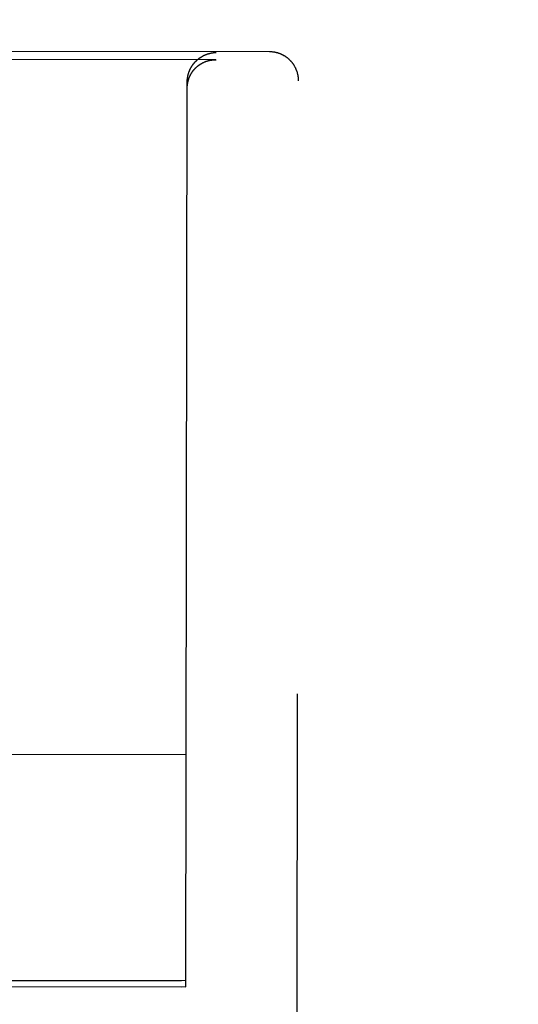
# Model space of a CAD drawing. Header units: inches. Extents: x 0 to 225, y 0 to 145.
# Tile 10 of 104: x 69.307 to 69.844, y 43.615 to 44.676. Entities that reach past the tile are written whole.
import ezdxf

# ---------------------------------------------------------------- set-up
doc = ezdxf.new("R2010")
doc.units = ezdxf.units.IN
doc.header["$LTSCALE"] = 12.349732
doc.header["$MEASUREMENT"] = 0
doc.linetypes.add('HIDDEN', pattern=[0.2, 0.1, -0.1])
doc.layers.get('0').update_dxf_attribs({"linetype": 'CONTINUOUS'})
for name, color, linetype in [('02___PRT_ALL_AXES', 7, 'CONTINUOUS'), ('DEFAULT_2', 8, 'HIDDEN'), ('DIMENSIONS', 7, 'CONTINUOUS')]:
    doc.layers.add(name, color=color, linetype=linetype)
doc.styles.get("Standard").update_dxf_attribs({"font": 'txt', "width": 0.8})
doc.dimstyles.new('DIMSTYLE_3', dxfattribs={"dimtxt": 1.030245, "dimasz": 1.320827, "dimexe": 0.09, "dimexo": 0.07, "dimgap": 0.039, "dimtad": 0, "dimtih": 1, "dimtoh": 1, "dimzin": 4, "dimdsep": 46, "dimtxsty": 'Standard', "dimblk": '_FILLED', "dimblk1": '_FILLED', "dimblk2": '_FILLED', "dimcen": 0.09, "dimadec": 0, "dimazin": 0, "dimtfac": 1, "dimtofl": 0, "dimtmove": 0, "dimatfit": 3, "dimldrblk": '_FILLED', "dimfxl": 0, "dimtolj": 1, "dimtzin": 4, "dimarcsym": 0})

# ---------------------------------------------------------------- blocks, each defined once
blk = doc.blocks.new('_FILLED')
at = {"color": 0, "linetype": 'ByBlock'}
blk.add_solid([(0, 0), (-1, 0.2), (-1, -0.2)], dxfattribs=at)
blk = doc.blocks.new('*D14')
at = {"layer": 'DIMENSIONS', "color": 2, "linetype": 'Continuous'}
for p, q in [((68.4021, 91.1321), (66.6178, 91.1321)), ((72.0271, 91.1321), (74.6688, 91.1321))]:
    blk.add_line(p, q, dxfattribs=at)
at = {"layer": 'DIMENSIONS', "color": 2, "linetype": 'Continuous', "xscale": 1.3208269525, "yscale": 1.3208269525, "zscale": 1.3208269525}
blk.add_blockref('_FILLED', (68.4021, 91.1321), dxfattribs=at)
at = {"layer": 'DIMENSIONS', "color": 2, "linetype": 'Continuous', "xscale": 1.3208269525, "yscale": 1.3208269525, "zscale": 1.3208269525, "rotation": 180}
blk.add_blockref('_FILLED', (72.0271, 91.1321), dxfattribs=at)
at = {"layer": 'DIMENSIONS', "color": 2, "linetype": 'Continuous', "insert": (66.1027, 91.6472), "char_height": 1.03025, "width": 3.296784, "attachment_point": 3, "line_spacing_factor": 0.9}
blk.add_mtext('3.63', dxfattribs=at)

msp = doc.modelspace()

# ---------------------------------------------------------------- linework, layer by layer
at = {"layer": '02___PRT_ALL_AXES', "color": 8, "linetype": 'HIDDEN'}
for p, q in [((69.5273, 73.1339), (69.4806, 43.634)), ((68.8556, 43.6415), (69.4806, 43.6405)), ((68.8556, 43.635), (69.4806, 43.634))]:
    msp.add_line(p, q, dxfattribs=at)
at = {"layer": 'DEFAULT_2', "color": 8, "linetype": 'HIDDEN'}
for p, q in [((69.5759, 44.6416), (69.2618, 44.6421)), ((69.5179, 44.6331), (68.8215, 44.6342)), ((69.5179, 44.6331), (69.5184, 44.6331)), ((69.6041, 42.7149), (69.6071, 44.6102)), ((69.4856, 43.634), (69.4871, 44.6092)), ((69.486, 43.8839), (68.851, 43.8849)), ((69.4856, 43.6406), (68.8506, 43.6416)), ((69.2531, 43.6344), (69.4856, 43.634))]:
    msp.add_line(p, q, dxfattribs=at)
for points in [[(69.6071, 44.6102), (69.6071, 44.6106), (69.6071, 44.6111), (69.6071, 44.6115), (69.6071, 44.612), (69.6071, 44.6124), (69.607, 44.6129), (69.607, 44.6133), (69.6069, 44.6138), (69.6069, 44.6142), (69.6068, 44.6146), (69.6068, 44.6151), (69.6067, 44.6155), (69.6066, 44.616), (69.6065, 44.6164), (69.6064, 44.6169), (69.6063, 44.6173), (69.6062, 44.6177), (69.6061, 44.6182), (69.606, 44.6186), (69.6059, 44.619), (69.6058, 44.6195), (69.6056, 44.6199), (69.6055, 44.6203), (69.6053, 44.6207), (69.6052, 44.6211), (69.605, 44.6216), (69.6049, 44.622), (69.6047, 44.6224), (69.6045, 44.6228), (69.6043, 44.6232), (69.6042, 44.6236), (69.604, 44.624), (69.6038, 44.6244), (69.6036, 44.6248), (69.6033, 44.6252), (69.6031, 44.6256), (69.6029, 44.626), (69.6027, 44.6264), (69.6025, 44.6268), (69.6022, 44.6271), (69.602, 44.6275), (69.6017, 44.6279), (69.6015, 44.6282), (69.6012, 44.6286), (69.601, 44.629), (69.6007, 44.6293), (69.6004, 44.6297), (69.6001, 44.63), (69.5999, 44.6304), (69.5996, 44.6307), (69.5993, 44.631), (69.599, 44.6314), (69.5987, 44.6317), (69.5984, 44.632), (69.5981, 44.6323), (69.5977, 44.6326), (69.5974, 44.633), (69.5971, 44.6333), (69.5968, 44.6336), (69.5965, 44.6338), (69.5961, 44.6341), (69.5958, 44.6344), (69.5954, 44.6347), (69.5951, 44.635), (69.5947, 44.6352), (69.5944, 44.6355), (69.594, 44.6358), (69.5937, 44.636), (69.5933, 44.6363), (69.5929, 44.6365), (69.5926, 44.6368), (69.5922, 44.637), (69.5918, 44.6372), (69.5914, 44.6374), (69.591, 44.6377), (69.5907, 44.6379), (69.5903, 44.6381), (69.5899, 44.6383), (69.5895, 44.6385), (69.5891, 44.6387), (69.5887, 44.6388), (69.5883, 44.639), (69.5879, 44.6392), (69.5875, 44.6394), (69.5871, 44.6395), (69.5866, 44.6397), (69.5862, 44.6398), (69.5858, 44.64), (69.5854, 44.6401), (69.585, 44.6402), (69.5846, 44.6404), (69.5841, 44.6405), (69.5837, 44.6406), (69.5833, 44.6407), (69.5829, 44.6408), (69.5826, 44.6409), (69.5822, 44.6409), (69.5818, 44.641), (69.5814, 44.6411), (69.581, 44.6412), (69.5807, 44.6412), (69.5803, 44.6413), (69.5799, 44.6413), (69.5795, 44.6414), (69.5792, 44.6414), (69.5788, 44.6415), (69.5784, 44.6415), (69.5781, 44.6415), (69.5777, 44.6415), (69.5774, 44.6416), (69.577, 44.6416), (69.5766, 44.6416), (69.5763, 44.6416), (69.5759, 44.6416)], [(69.4871, 44.6092), (69.4871, 44.6095), (69.4871, 44.6098), (69.4871, 44.6101), (69.4872, 44.6104), (69.4872, 44.6106), (69.4872, 44.6109), (69.4872, 44.6112), (69.4872, 44.6115), (69.4872, 44.6118), (69.4873, 44.6121), (69.4873, 44.6123), (69.4873, 44.6126), (69.4874, 44.6129), (69.4874, 44.6132), (69.4874, 44.6134), (69.4875, 44.6137), (69.4875, 44.614), (69.4876, 44.6143), (69.4876, 44.6145), (69.4876, 44.6148), (69.4877, 44.6151), (69.4877, 44.6153), (69.4878, 44.6156), (69.4879, 44.6159), (69.4879, 44.6161), (69.488, 44.6164), (69.488, 44.6166), (69.4881, 44.6169), (69.4882, 44.6172), (69.4882, 44.6174), (69.4883, 44.6177), (69.4884, 44.6179), (69.4885, 44.6182), (69.4885, 44.6184), (69.4886, 44.6187), (69.4887, 44.6189), (69.4888, 44.6192), (69.4889, 44.6194), (69.4889, 44.6197), (69.489, 44.6199), (69.4891, 44.6201), (69.4892, 44.6204), (69.4893, 44.6206), (69.4894, 44.6208), (69.4895, 44.6211), (69.4896, 44.6213), (69.4897, 44.6215), (69.4898, 44.6218), (69.4899, 44.622), (69.49, 44.6222), (69.4901, 44.6225), (69.4902, 44.6227), (69.4903, 44.6229), (69.4904, 44.6231), (69.4905, 44.6233), (69.4906, 44.6236), (69.4907, 44.6238), (69.4908, 44.624), (69.491, 44.6242), (69.4911, 44.6244), (69.4912, 44.6246), (69.4913, 44.6248), (69.4914, 44.625), (69.4915, 44.6252), (69.4917, 44.6254), (69.4918, 44.6257), (69.4919, 44.6259), (69.492, 44.6261), (69.4922, 44.6263), (69.4923, 44.6264), (69.4924, 44.6266), (69.4926, 44.6268), (69.4927, 44.627), (69.4928, 44.6272), (69.4929, 44.6274), (69.4931, 44.6276), (69.4932, 44.6278), (69.4934, 44.628), (69.4935, 44.6282), (69.4936, 44.6283), (69.4938, 44.6285), (69.4939, 44.6287), (69.494, 44.6289), (69.4942, 44.629), (69.4943, 44.6292), (69.4945, 44.6294), (69.4946, 44.6296), (69.4948, 44.6297), (69.4949, 44.6299), (69.495, 44.6301), (69.4952, 44.6302), (69.4953, 44.6304), (69.4955, 44.6306), (69.4956, 44.6307), (69.4958, 44.6309), (69.4959, 44.6311), (69.4961, 44.6312), (69.4962, 44.6314), (69.4964, 44.6315), (69.4966, 44.6317), (69.4967, 44.6318), (69.4969, 44.632), (69.497, 44.6321), (69.4972, 44.6323), (69.4973, 44.6324), (69.4975, 44.6326), (69.4976, 44.6327), (69.4978, 44.6329), (69.498, 44.633), (69.4981, 44.6331), (69.4983, 44.6333), (69.4985, 44.6334), (69.4986, 44.6336), (69.4988, 44.6337), (69.4989, 44.6338), (69.4991, 44.634), (69.4993, 44.6341), (69.4994, 44.6342), (69.4996, 44.6343), (69.4998, 44.6345), (69.4999, 44.6346), (69.5001, 44.6347), (69.5003, 44.6348), (69.5004, 44.635), (69.5006, 44.6351), (69.5008, 44.6352), (69.5009, 44.6353), (69.5011, 44.6354), (69.5013, 44.6356), (69.5015, 44.6357), (69.5016, 44.6358), (69.5018, 44.6359), (69.502, 44.636), (69.5021, 44.6361), (69.5023, 44.6362), (69.5025, 44.6363), (69.5027, 44.6364), (69.5028, 44.6365), (69.503, 44.6366), (69.5032, 44.6367), (69.5034, 44.6368), (69.5035, 44.6369), (69.5037, 44.637), (69.5039, 44.6371), (69.5041, 44.6372), (69.5042, 44.6373), (69.5044, 44.6374), (69.5046, 44.6375), (69.5048, 44.6376), (69.505, 44.6377), (69.5051, 44.6378), (69.5053, 44.6379), (69.5055, 44.6379), (69.5057, 44.638), (69.5059, 44.6381), (69.506, 44.6382), (69.5062, 44.6383), (69.5064, 44.6383), (69.5066, 44.6384), (69.5068, 44.6385), (69.5069, 44.6386), (69.5071, 44.6387), (69.5073, 44.6387), (69.5075, 44.6388), (69.5077, 44.6389), (69.5078, 44.6389), (69.508, 44.639), (69.5082, 44.6391), (69.5084, 44.6391), (69.5086, 44.6392), (69.5088, 44.6393), (69.5089, 44.6393), (69.5091, 44.6394), (69.5093, 44.6394), (69.5095, 44.6395), (69.5097, 44.6396), (69.5099, 44.6396), (69.51, 44.6397), (69.5102, 44.6397), (69.5104, 44.6398), (69.5106, 44.6398), (69.5108, 44.6399), (69.511, 44.6399), (69.5111, 44.64), (69.5113, 44.64), (69.5115, 44.6401), (69.5117, 44.6401), (69.5119, 44.6402), (69.5121, 44.6402), (69.5122, 44.6402), (69.5124, 44.6403), (69.5126, 44.6403), (69.5128, 44.6403), (69.513, 44.6404), (69.5132, 44.6404), (69.5133, 44.6405), (69.5135, 44.6405), (69.5137, 44.6405), (69.5139, 44.6405)], [(69.4871, 44.6025), (69.4871, 44.6028), (69.4871, 44.6031), (69.4871, 44.6034), (69.4871, 44.6036), (69.4872, 44.6039), (69.4872, 44.6042), (69.4872, 44.6045), (69.4872, 44.6048), (69.4872, 44.6051), (69.4873, 44.6053), (69.4873, 44.6056), (69.4873, 44.6059), (69.4873, 44.6062), (69.4874, 44.6064), (69.4874, 44.6067), (69.4875, 44.607), (69.4875, 44.6073), (69.4875, 44.6075), (69.4876, 44.6078), (69.4876, 44.6081), (69.4877, 44.6083), (69.4877, 44.6086), (69.4878, 44.6089), (69.4878, 44.6091), (69.4879, 44.6094), (69.488, 44.6096), (69.488, 44.6099), (69.4881, 44.6102), (69.4882, 44.6104), (69.4882, 44.6107), (69.4883, 44.6109), (69.4884, 44.6112), (69.4884, 44.6114), (69.4885, 44.6117), (69.4886, 44.6119), (69.4887, 44.6122), (69.4888, 44.6124), (69.4888, 44.6126), (69.4889, 44.6129), (69.489, 44.6131), (69.4891, 44.6133), (69.4892, 44.6136), (69.4893, 44.6138), (69.4894, 44.6141), (69.4895, 44.6143), (69.4896, 44.6145), (69.4897, 44.6147), (69.4898, 44.615), (69.4899, 44.6152), (69.49, 44.6154), (69.4901, 44.6156), (69.4902, 44.6159), (69.4903, 44.6161), (69.4904, 44.6163), (69.4905, 44.6165), (69.4906, 44.6167), (69.4907, 44.6169), (69.4908, 44.6171), (69.4909, 44.6174), (69.4911, 44.6176), (69.4912, 44.6178), (69.4913, 44.618), (69.4914, 44.6182), (69.4915, 44.6184), (69.4917, 44.6186), (69.4918, 44.6188), (69.4919, 44.619), (69.492, 44.6192), (69.4922, 44.6194), (69.4923, 44.6195), (69.4924, 44.6197), (69.4925, 44.6199), (69.4927, 44.6201), (69.4928, 44.6203), (69.4929, 44.6205), (69.4931, 44.6207), (69.4932, 44.6209), (69.4933, 44.621), (69.4935, 44.6212), (69.4936, 44.6214), (69.4938, 44.6216), (69.4939, 44.6217), (69.494, 44.6219), (69.4942, 44.6221), (69.4943, 44.6223), (69.4945, 44.6224), (69.4946, 44.6226), (69.4947, 44.6228), (69.4949, 44.6229), (69.495, 44.6231), (69.4952, 44.6232), (69.4953, 44.6234), (69.4955, 44.6236), (69.4956, 44.6237), (69.4958, 44.6239), (69.4959, 44.624), (69.4961, 44.6242), (69.4962, 44.6243), (69.4964, 44.6245), (69.4965, 44.6246), (69.4967, 44.6248), (69.4969, 44.6249), (69.497, 44.6251), (69.4972, 44.6252), (69.4973, 44.6254), (69.4975, 44.6255), (69.4976, 44.6256), (69.4978, 44.6258), (69.498, 44.6259), (69.4981, 44.626), (69.4983, 44.6262), (69.4984, 44.6263), (69.4986, 44.6264), (69.4988, 44.6266), (69.4989, 44.6267), (69.4991, 44.6268), (69.4993, 44.6269), (69.4994, 44.6271), (69.4996, 44.6272), (69.4998, 44.6273), (69.4999, 44.6274), (69.5001, 44.6276), (69.5003, 44.6277), (69.5004, 44.6278), (69.5006, 44.6279), (69.5008, 44.628), (69.5009, 44.6281), (69.5011, 44.6282), (69.5013, 44.6283), (69.5014, 44.6285), (69.5016, 44.6286), (69.5018, 44.6287), (69.502, 44.6288), (69.5021, 44.6289), (69.5023, 44.629), (69.5025, 44.6291), (69.5027, 44.6292), (69.5028, 44.6293), (69.503, 44.6294), (69.5032, 44.6295), (69.5034, 44.6296), (69.5035, 44.6297), (69.5037, 44.6297), (69.5039, 44.6298), (69.5041, 44.6299), (69.5042, 44.63), (69.5044, 44.6301), (69.5046, 44.6302), (69.5048, 44.6303), (69.5049, 44.6303), (69.5051, 44.6304), (69.5053, 44.6305), (69.5055, 44.6306), (69.5057, 44.6307), (69.5058, 44.6307), (69.506, 44.6308), (69.5062, 44.6309), (69.5064, 44.631), (69.5066, 44.631), (69.5067, 44.6311), (69.5069, 44.6312), (69.5071, 44.6312), (69.5073, 44.6313), (69.5075, 44.6314), (69.5077, 44.6314), (69.5078, 44.6315), (69.508, 44.6316), (69.5082, 44.6316), (69.5084, 44.6317), (69.5086, 44.6317), (69.5087, 44.6318), (69.5089, 44.6318), (69.5091, 44.6319), (69.5093, 44.632), (69.5095, 44.632), (69.5097, 44.6321), (69.5098, 44.6321), (69.51, 44.6322), (69.5102, 44.6322), (69.5104, 44.6322), (69.5106, 44.6323), (69.5108, 44.6323), (69.5109, 44.6324), (69.5111, 44.6324), (69.5113, 44.6325), (69.5115, 44.6325), (69.5117, 44.6325), (69.5119, 44.6326), (69.512, 44.6326), (69.5122, 44.6326), (69.5124, 44.6327), (69.5126, 44.6327), (69.5128, 44.6327), (69.513, 44.6328), (69.5132, 44.6328), (69.5133, 44.6328), (69.5135, 44.6328), (69.5137, 44.6329), (69.5139, 44.6329)], [(69.5139, 44.6405), (69.5141, 44.6406), (69.5143, 44.6406), (69.5144, 44.6406), (69.5146, 44.6407), (69.5148, 44.6407), (69.515, 44.6407), (69.5152, 44.6407), (69.5154, 44.6408), (69.5155, 44.6408), (69.5157, 44.6408), (69.5159, 44.6408), (69.5161, 44.6408), (69.5163, 44.6408), (69.5165, 44.6409), (69.5166, 44.6409), (69.5168, 44.6409), (69.517, 44.6409), (69.5172, 44.6409), (69.5174, 44.6409), (69.5175, 44.6409), (69.5177, 44.6409), (69.5179, 44.6409), (69.5181, 44.6409), (69.5183, 44.6409), (69.5184, 44.641)], [(69.5139, 44.6329), (69.5141, 44.6329), (69.5143, 44.6329), (69.5144, 44.633), (69.5146, 44.633), (69.5148, 44.633), (69.515, 44.633), (69.5152, 44.633), (69.5153, 44.633), (69.5155, 44.6331), (69.5157, 44.6331), (69.5159, 44.6331), (69.5161, 44.6331), (69.5163, 44.6331), (69.5164, 44.6331), (69.5166, 44.6331), (69.5168, 44.6331), (69.517, 44.6331), (69.5172, 44.6331), (69.5173, 44.6331), (69.5175, 44.6331), (69.5177, 44.6331)]]:
    msp.add_lwpolyline(points, dxfattribs=at)

# ---------------------------------------------------------------- dimensions: what is measured, and where the dimension line sits
at = {"layer": 'DIMENSIONS', "color": 2, "linetype": 'Continuous'}
dim = msp.add_linear_dim(base=(72.0271050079, 91.1320831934), p1=(68.4021050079, 74.6966635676), p2=(72.0271050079, 42.6956635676), dimstyle='DIMSTYLE_3', dxfattribs=at)
dim.commit()
dim.dimension.update_dxf_attribs({"geometry": '*D14', "text_midpoint": (64.4543222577, 91.1320831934), "dimtype": 160})

doc.saveas('drawing.dxf')
